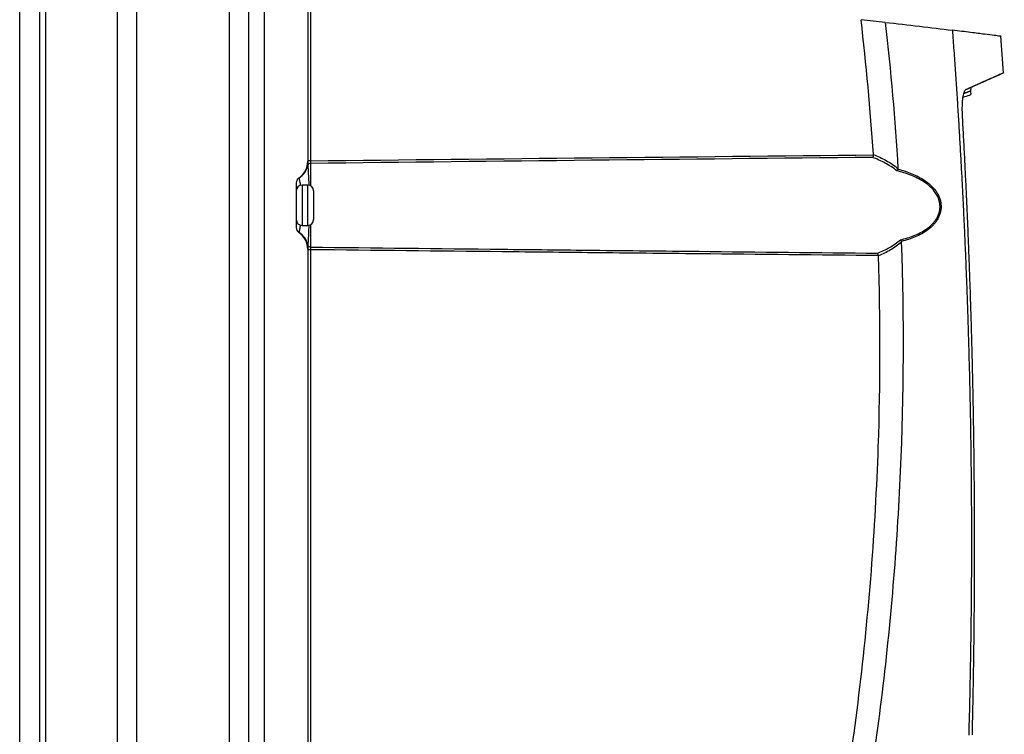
# Model space of a CAD drawing. Header units: millimetres. Extents: x -0.41 to 0.79, y -0.23 to 0.59.
# Tile 7 of 83: x -0.13 to 0.04, y 0.14 to 0.26. Entities that reach past the tile are written whole.
import ezdxf

# ---------------------------------------------------------------- set-up
doc = ezdxf.new("R2010")
doc.units = ezdxf.units.MM

msp = doc.modelspace()

# ---------------------------------------------------------------- linework, layer by layer
at = {"color": 7, "linetype": 'Continuous', "lineweight": 25}
for p, q in [((-0.1342045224, 0.0179608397), (-0.1342045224, 0.2749608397)), ((-0.1307045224, 0.0179608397), (-0.1307045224, 0.2749608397)), ((-0.1297045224, 0.2749608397), (-0.1297045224, 0.0179608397)), ((-0.1172486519, 0.0179608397), (-0.1172486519, 0.2749608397)), ((-0.1139549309, 0.2749608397), (-0.1139549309, 0.0179608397)), ((-0.0978041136, 0.0179608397), (-0.0978041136, 0.2749608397)), ((-0.0945103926, 0.2749608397), (-0.0945103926, 0.0179608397)), ((-0.0917045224, 0.017917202), (-0.0917045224, 0.2750044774)), ((-0.0842045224, 0.2748735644), (-0.0842045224, 0.2391056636)), ((-0.0837132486, 0.2698515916), (-0.0837132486, 0.2391718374)), ((0.0365468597, 0.254460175), (0.0360779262, 0.260763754)), ((0.0351703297, 0.2538021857), (0.0366705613, 0.2545017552)), ((0.0308923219, 0.2506717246), (0.0308513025, 0.2512792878)), ((0.0308584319, 0.2512231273), (0.0309176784, 0.2519042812)), ((-0.0837132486, 0.2391718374), (-0.0842045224, 0.2391718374)), ((-0.0862045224, 0.2353640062), (-0.0862045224, 0.2275576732)), ((-0.0842045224, 0.2349608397), (-0.0852045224, 0.2349608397)), ((-0.0832045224, 0.2339608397), (-0.0832045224, 0.2317670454)), ((-0.0832045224, 0.2317670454), (-0.0832045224, 0.2289608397)), ((-0.0852045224, 0.2279608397), (-0.0842045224, 0.2279608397)), ((-0.0842045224, 0.2238160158), (-0.0842045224, 0.0691056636)), ((-0.0837132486, 0.223749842), (-0.0842045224, 0.223749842)), ((-0.0837132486, 0.223749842), (-0.0837132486, 0.0691718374)), ((0.0311229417, 0.1395906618), (0.0311276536, 0.1397860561))]:
    msp.add_line(p, q, dxfattribs=at)
at = {"color": 9, "linetype": 'Continuous', "lineweight": 25}
for p, q in [((-0.0837132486, 0.2387187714), (-0.0837132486, 0.2348318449)), ((-0.0852045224, 0.2349608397), (-0.0852045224, 0.2279608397)), ((-0.0842045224, 0.2318895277), (-0.0842045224, 0.2349608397)), ((-0.0842045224, 0.2279608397), (-0.0842045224, 0.2318895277)), ((-0.0837132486, 0.2280898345), (-0.0837132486, 0.224202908))]:
    msp.add_line(p, q, dxfattribs=at)
at = {"color": 7, "linetype": 'Continuous', "lineweight": 25}
for centre, radius, start, end in [((-0.0877045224, 0.2391056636), 0.0035, 303.7489885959, 0), ((-0.0876168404, 0.2391465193), 0.0035128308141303, 302.4103327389, 347.3058190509), ((-0.0837205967, 0.2382268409), 0.0004919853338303, 89.1442173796, 162.5242945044), ((-0.0852045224, 0.2353640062), 0.001, 123.7489885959, 180), ((-0.0852099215, 0.235335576), 0.0009946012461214, 121.8002930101, 179.9556807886), ((-0.0852045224, 0.2339608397), 0.001, 90, 180), ((-0.0842045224, 0.2339608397), 0.001, 0, 90), ((-0.0852045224, 0.2289608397), 0.001, 180, 270), ((-0.0852099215, 0.2275861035), 0.0009946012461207, 180.0443192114, 238.1997069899), ((-0.0852045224, 0.2275576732), 0.001, 180, 236.2510114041), ((-0.0842045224, 0.2289608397), 0.001, 270, 0), ((-0.0877045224, 0.2238160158), 0.0035000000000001, 0, 56.2510114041), ((-0.0876168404, 0.2237751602), 0.0035128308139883, 12.6941809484, 57.5896672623), ((-0.0837205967, 0.2246948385), 0.0004919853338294, 197.4757054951, 270.8557826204)]:
    msp.add_arc(centre, radius, start, end, dxfattribs=at)
for points in [[(0.0139559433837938, 0.2402580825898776), (0.0134253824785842, 0.2480702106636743), (0.0127099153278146, 0.2558697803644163), (0.011810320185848, 0.2636480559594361)], [(0.0160068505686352, 0.2631877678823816), (0.0146081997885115, 0.2633438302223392), (0.0132093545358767, 0.2634972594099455), (0.0118103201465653, 0.2636480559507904)], [(0.0160068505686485, 0.2631877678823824), (0.016961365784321, 0.2547556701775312), (0.0177002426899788, 0.2463048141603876), (0.0182195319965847, 0.2378348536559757)], [(-0.0837132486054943, 0.2391718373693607), (-0.0511580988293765, 0.2395338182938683), (-0.0186026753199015, 0.2398707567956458), (0.0139529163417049, 0.2401905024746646)], [(0.0138074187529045, 0.2397617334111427), (-0.0186996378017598, 0.2394342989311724), (-0.0512065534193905, 0.2390891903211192), (-0.0837132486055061, 0.2387187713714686)], [(0.0139529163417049, 0.2401905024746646), (0.0139565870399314, 0.2402127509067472), (0.0139574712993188, 0.2402355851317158), (0.0139559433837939, 0.2402580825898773)], [(0.0182039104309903, 0.2377352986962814), (0.0181544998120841, 0.2376263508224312), (0.0180906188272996, 0.2375220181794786), (0.0180260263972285, 0.2374425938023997)], [(0.0182195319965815, 0.2378348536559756), (0.0182216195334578, 0.2378008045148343), (0.0182179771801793, 0.2377663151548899), (0.0182039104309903, 0.2377352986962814)], [(0.0188185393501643, 0.2251839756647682), (0.0188314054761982, 0.2251570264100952), (0.0188369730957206, 0.2251277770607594), (0.0188380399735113, 0.2250979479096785)], [(0.0148333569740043, 0.2227225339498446), (0.0148030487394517, 0.2228998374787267), (0.0147437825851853, 0.2230637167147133), (0.0146830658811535, 0.2231511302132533)], [(0.0148373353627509, 0.2226828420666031), (0.0148369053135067, 0.2226961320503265), (0.0148355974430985, 0.2227094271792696), (0.0148333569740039, 0.2227225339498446)]]:
    msp.add_open_spline(points, degree=3, dxfattribs=at)
for points, knots in [([(0.016006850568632, 0.2631877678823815), (0.0180134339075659, 0.2629638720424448), (0.0199872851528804, 0.262738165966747), (0.0238700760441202, 0.2622840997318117), (0.0257792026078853, 0.2620557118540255), (0.0276529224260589, 0.2618268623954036)], [0, 0, 0, 0, 0.5, 0.5, 1, 1, 1, 1]), ([(0.0360869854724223, 0.2607644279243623), (0.0360912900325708, 0.2607638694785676), (0.036162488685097, 0.2607546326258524), (0.0358630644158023, 0.260793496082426), (0.035029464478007, 0.2609014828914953), (0.0333186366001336, 0.2611207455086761), (0.0309474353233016, 0.2614212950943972), (0.028751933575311, 0.2616915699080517), (0.0276529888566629, 0.2618268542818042)], [0, 0, 0, 0, 0.0102850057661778, 0.1701169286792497, 0.3764598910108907, 0.5832509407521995, 0.7913988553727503, 1, 1, 1, 1]), ([(0.0276530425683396, 0.2618268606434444), (0.0277396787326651, 0.2606517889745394), (0.0279114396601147, 0.2583221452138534), (0.0281539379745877, 0.2548574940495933), (0.0283830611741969, 0.2514537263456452), (0.0285984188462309, 0.2481108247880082), (0.0288007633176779, 0.2448288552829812), (0.0289905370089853, 0.2416078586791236), (0.0291682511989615, 0.2384478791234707), (0.0293343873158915, 0.2353489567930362), (0.0294894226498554, 0.2323111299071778), (0.0296338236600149, 0.2293344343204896), (0.029768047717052, 0.2264189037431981), (0.0298925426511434, 0.2235645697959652), (0.0300077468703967, 0.2207714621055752), (0.0301140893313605, 0.218039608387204), (0.0302119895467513, 0.2153690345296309), (0.0303018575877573, 0.2127597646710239), (0.0303840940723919, 0.2102118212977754), (0.0304590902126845, 0.2077252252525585), (0.0305272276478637, 0.2052999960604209), (0.0305888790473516, 0.2029361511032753), (0.0307469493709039, 0.1963817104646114), (0.0309318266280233, 0.185400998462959), (0.0309767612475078, 0.174106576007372), (0.0309465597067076, 0.1664884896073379), (0.0309186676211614, 0.1625152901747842), (0.0308686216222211, 0.157808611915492), (0.0307871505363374, 0.1523685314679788), (0.030667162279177, 0.1461950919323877), (0.0305518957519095, 0.1418355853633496), (0.0304910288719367, 0.1395335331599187)], [0, 0, 0, 0, 0.0288837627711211, 0.0572636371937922, 0.0851397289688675, 0.1125121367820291, 0.1393809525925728, 0.1657462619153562, 0.1916081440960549, 0.2169666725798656, 0.2418219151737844, 0.2661739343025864, 0.2900227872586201, 0.3133685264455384, 0.3362111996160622, 0.3585508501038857, 0.3803875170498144, 0.4017212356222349, 0.4225520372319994, 0.4428799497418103, 0.4627049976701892, 0.4820272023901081, 0.5008465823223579, 0.6234263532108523, 0.7512371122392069, 0.7777096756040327, 0.8101763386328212, 0.8486377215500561, 0.8930946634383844, 0.9435482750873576, 1, 1, 1, 1]), ([(0.035213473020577, 0.2538224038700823), (0.0352152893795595, 0.2538232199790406), (0.0352253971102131, 0.2538277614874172), (0.0351817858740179, 0.2538081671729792), (0.035083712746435, 0.2537641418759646), (0.0349391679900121, 0.2536992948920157), (0.0347437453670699, 0.2536116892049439), (0.0345061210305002, 0.2535052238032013), (0.0342163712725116, 0.253375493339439), (0.0338745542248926, 0.253222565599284), (0.0334900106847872, 0.253050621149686), (0.0329897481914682, 0.2528270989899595), (0.0324392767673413, 0.2525814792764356), (0.0319388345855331, 0.2523584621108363), (0.0313743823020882, 0.2521071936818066), (0.0307321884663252, 0.251821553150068), (0.0301752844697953, 0.2515746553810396), (0.0299637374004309, 0.2514808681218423)], [0, 0, 0, 0, 0.01774126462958, 0.0987271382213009, 0.1569696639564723, 0.2443325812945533, 0.3026061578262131, 0.3609294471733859, 0.4484422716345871, 0.5067842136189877, 0.5651880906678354, 0.6533784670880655, 0.7415953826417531, 0.791038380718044, 0.8404813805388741, 0.9394048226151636, 1, 1, 1, 1]), ([(0.036586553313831, 0.2544631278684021), (0.0365973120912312, 0.2544679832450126), (0.0366474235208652, 0.2544905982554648), (0.0363670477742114, 0.2543640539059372), (0.0357489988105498, 0.2540856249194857), (0.0347829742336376, 0.2536509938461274), (0.0335268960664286, 0.2530866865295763), (0.0319724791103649, 0.2523897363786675), (0.0306668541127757, 0.2518066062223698), (0.0300131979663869, 0.2515146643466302)], [0, 0, 0, 0, 0.045732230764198, 0.2130081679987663, 0.3804964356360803, 0.5350601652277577, 0.6897927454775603, 0.8446959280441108, 1, 1, 1, 1]), ([(0.0294212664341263, 0.2467060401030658), (0.0293875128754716, 0.2473012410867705), (0.0293745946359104, 0.2478810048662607), (0.0293888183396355, 0.2487188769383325), (0.0293991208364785, 0.2489849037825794), (0.029430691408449, 0.2494904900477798), (0.0294520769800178, 0.2497310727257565), (0.0295061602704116, 0.250179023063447), (0.0295381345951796, 0.250380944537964), (0.0296116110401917, 0.2507415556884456), (0.0296535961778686, 0.2509015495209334), (0.0297452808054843, 0.2511684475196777), (0.0297944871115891, 0.2512747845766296), (0.0298993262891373, 0.251435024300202), (0.0299553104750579, 0.2514888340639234), (0.0300131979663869, 0.2515146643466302)], [0, 0, 0, 0, 0.2499999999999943, 0.2499999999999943, 0.3749999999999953, 0.3749999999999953, 0.4999999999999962, 0.4999999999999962, 0.6249999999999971, 0.6249999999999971, 0.7499999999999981, 0.7499999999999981, 0.874999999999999, 0.874999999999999, 1, 1, 1, 1]), ([(0.0308580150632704, 0.2512797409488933), (0.0308575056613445, 0.2512795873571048), (0.0308564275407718, 0.2512792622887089), (0.0308436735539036, 0.2512746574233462), (0.0308222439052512, 0.2512668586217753), (0.0307915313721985, 0.2512556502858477), (0.0307518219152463, 0.2512411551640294), (0.0307030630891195, 0.2512233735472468), (0.0306388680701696, 0.2512000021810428), (0.0305705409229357, 0.2511751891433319), (0.0305017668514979, 0.2511502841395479), (0.0304276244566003, 0.2511234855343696), (0.0303351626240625, 0.2510901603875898), (0.0302207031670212, 0.2510490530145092), (0.0301086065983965, 0.2510089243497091), (0.0299875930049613, 0.2509657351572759), (0.0298569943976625, 0.2509192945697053), (0.0297449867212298, 0.2508795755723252), (0.0296732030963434, 0.2508542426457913), (0.0296512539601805, 0.2508464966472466)], [0, 0, 0, 0, 0.0548198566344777, 0.1160231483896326, 0.177228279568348, 0.2385050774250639, 0.2997837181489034, 0.3609870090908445, 0.4221921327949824, 0.5037967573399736, 0.5446004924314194, 0.5854015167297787, 0.6670234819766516, 0.728226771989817, 0.7894318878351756, 0.8506351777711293, 0.9118402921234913, 0.9730435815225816, 1, 1, 1, 1]), ([(0.029527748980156, 0.2501936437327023), (0.0299427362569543, 0.2503395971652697), (0.0305707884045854, 0.2505604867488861), (0.030876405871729, 0.2506683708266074), (0.0308820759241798, 0.2506703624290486), (0.0308844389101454, 0.2506711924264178)], [0, 0, 0, 0, 0.5318354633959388, 0.8048931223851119, 1, 1, 1, 1]), ([(0.0311276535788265, 0.1397860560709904), (0.0311546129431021, 0.1409429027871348), (0.0312085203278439, 0.1432561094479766), (0.0312781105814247, 0.1467254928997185), (0.0313394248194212, 0.1501936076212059), (0.0313916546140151, 0.1536604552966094), (0.0314350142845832, 0.1571260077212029), (0.0314694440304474, 0.1605902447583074), (0.0314949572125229, 0.1640531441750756), (0.0315115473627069, 0.1675146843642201), (0.0315192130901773, 0.1709748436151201), (0.0315179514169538, 0.1744336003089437), (0.0315077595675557, 0.1778909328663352), (0.0314886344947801, 0.1813468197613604), (0.0314605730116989, 0.18480123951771), (0.0314235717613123, 0.1882541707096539), (0.0313776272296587, 0.1917055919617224), (0.031322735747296, 0.1951554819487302), (0.0312588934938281, 0.1986038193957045), (0.0311860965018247, 0.202050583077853), (0.0311043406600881, 0.2054957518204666), (0.0310136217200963, 0.2089393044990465), (0.0309139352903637, 0.212381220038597), (0.0308052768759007, 0.2158214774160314), (0.0306876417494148, 0.2192600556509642), (0.0305610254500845, 0.2226969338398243), (0.0304254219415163, 0.226132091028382), (0.030280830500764, 0.2295655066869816), (0.030127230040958, 0.2329971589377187), (0.0299646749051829, 0.2364270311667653), (0.0297929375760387, 0.2398550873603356), (0.029612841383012, 0.2432813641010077), (0.0294851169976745, 0.245564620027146), (0.0294212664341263, 0.2467060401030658)], [0, 0, 0, 0, 0.0324542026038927, 0.0648947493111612, 0.0973216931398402, 0.1297350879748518, 0.1621349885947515, 0.1945214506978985, 0.2268945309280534, 0.2592542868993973, 0.291600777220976, 0.3239340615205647, 0.3562542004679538, 0.3885612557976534, 0.4208552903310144, 0.4531363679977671, 0.4854045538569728, 0.5176599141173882, 0.549902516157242, 0.5821324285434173, 0.6143497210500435, 0.6465544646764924, 0.6787467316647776, 0.7109265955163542, 0.7430941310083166, 0.7752494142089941, 0.8073925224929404, 0.8395235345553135, 0.8716425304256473, 0.903749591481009, 0.935844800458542, 0.9679282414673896, 0.9999999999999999, 0.9999999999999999, 0.9999999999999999, 0.9999999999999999]), ([(0.0139529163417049, 0.2401905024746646), (0.0139383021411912, 0.2401019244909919), (0.0139168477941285, 0.2400162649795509), (0.0138663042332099, 0.2398683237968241), (0.0138368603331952, 0.2398054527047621), (0.0138074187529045, 0.2397617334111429)], [0, 0, 0, 0, 0.5, 0.5, 1, 1, 1, 1]), ([(0.0180260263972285, 0.2374425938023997), (0.0173753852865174, 0.2379563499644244), (0.0166912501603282, 0.2383949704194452), (0.0152743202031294, 0.2391617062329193), (0.0145480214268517, 0.2394856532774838), (0.0138074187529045, 0.2397617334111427)], [0, 0, 0, 0, 0.5, 0.5, 1, 1, 1, 1]), ([(0.0139559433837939, 0.2402580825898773), (0.0147057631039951, 0.239970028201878), (0.0154403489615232, 0.2396313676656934), (0.0168719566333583, 0.2388299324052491), (0.0175634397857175, 0.2383707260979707), (0.0182195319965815, 0.2378348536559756)], [0, 0, 0, 0, 0.5, 0.5, 1, 1, 1, 1]), ([(-0.0842020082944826, 0.2390819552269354), (-0.0841985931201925, 0.2390646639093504), (-0.0841954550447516, 0.2390245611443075), (-0.084192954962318, 0.238950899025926), (-0.0841924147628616, 0.2389135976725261), (-0.0841911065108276, 0.2388041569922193), (-0.0841908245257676, 0.2387351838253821), (-0.0841903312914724, 0.2386082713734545), (-0.0841901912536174, 0.2385493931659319), (-0.0841899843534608, 0.2384496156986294), (-0.0841899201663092, 0.23840781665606), (-0.0841898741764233, 0.2383745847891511)], [0, 0, 0, 0, 0.1249999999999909, 0.1249999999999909, 0.2499999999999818, 0.2499999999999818, 0.4999999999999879, 0.4999999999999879, 0.7499999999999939, 0.7499999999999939, 1, 1, 1, 1]), ([(-0.0837132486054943, 0.2391718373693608), (-0.0837143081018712, 0.2390764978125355), (-0.0837148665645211, 0.2389830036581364), (-0.0837148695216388, 0.2388240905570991), (-0.083714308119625, 0.238759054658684), (-0.0837132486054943, 0.2387187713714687)], [0, 0, 0, 0, 0.5, 0.5, 1, 1, 1, 1]), ([(0.0182039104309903, 0.2377352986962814), (0.0190353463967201, 0.2375166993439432), (0.0198486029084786, 0.2372545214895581), (0.0214227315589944, 0.236603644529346), (0.0221729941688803, 0.2362206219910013), (0.0230449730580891, 0.2356273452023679), (0.0232159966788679, 0.2355028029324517), (0.023550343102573, 0.235239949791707), (0.0237139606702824, 0.2351012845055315), (0.0241836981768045, 0.2346680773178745), (0.0244715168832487, 0.2343549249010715), (0.0248537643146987, 0.2338361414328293), (0.0249735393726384, 0.233653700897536), (0.0251892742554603, 0.2332756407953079), (0.0252851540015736, 0.2330805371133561), (0.0254501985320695, 0.2326766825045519), (0.0255197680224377, 0.2324662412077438), (0.0256260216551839, 0.2320379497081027), (0.0256625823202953, 0.2318216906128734), (0.0257015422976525, 0.2313848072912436), (0.0257038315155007, 0.2311627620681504), (0.0256724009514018, 0.2307204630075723), (0.0256391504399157, 0.2305033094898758), (0.0255397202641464, 0.2300764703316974), (0.0254727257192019, 0.2298651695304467), (0.0253121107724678, 0.2294619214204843), (0.0252185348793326, 0.2292689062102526), (0.0250083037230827, 0.2288976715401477), (0.024891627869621, 0.2287194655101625), (0.0246373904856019, 0.2283762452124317), (0.0244994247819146, 0.2282110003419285), (0.0240662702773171, 0.2277429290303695), (0.0237493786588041, 0.2274634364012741), (0.0230713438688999, 0.2269533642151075), (0.0227152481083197, 0.2267269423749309), (0.0219848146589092, 0.226320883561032), (0.0216089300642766, 0.2261403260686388), (0.0204547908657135, 0.2256509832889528), (0.0196501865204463, 0.2253937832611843), (0.0188185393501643, 0.2251839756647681)], [0, 0, 0, 0, 0.1250000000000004, 0.1250000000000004, 0.2500000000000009, 0.2500000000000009, 0.2812500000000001, 0.2812500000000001, 0.3124999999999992, 0.3124999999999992, 0.3749999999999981, 0.3749999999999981, 0.4062499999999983, 0.4062499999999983, 0.4374999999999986, 0.4374999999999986, 0.4687499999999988, 0.4687499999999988, 0.499999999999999, 0.499999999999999, 0.5312499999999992, 0.5312499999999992, 0.5624999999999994, 0.5624999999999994, 0.5937499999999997, 0.5937499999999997, 0.6249999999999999, 0.6249999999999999, 0.6562500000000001, 0.6562500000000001, 0.6875000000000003, 0.6875000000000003, 0.7500000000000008, 0.7500000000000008, 0.8125000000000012, 0.8125000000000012, 0.8750000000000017, 0.8750000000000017, 1, 1, 1, 1]), ([(-0.0857556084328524, 0.2361951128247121), (-0.0857527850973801, 0.2361958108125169), (-0.0857484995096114, 0.2361954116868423), (-0.0857402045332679, 0.236192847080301), (-0.0857369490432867, 0.2361916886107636), (-0.0857342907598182, 0.2361867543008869), (-0.0857341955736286, 0.2361836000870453), (-0.0857340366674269, 0.236180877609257)], [0, 0, 0, 0, 0.4999999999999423, 0.4999999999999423, 0.7499999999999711, 0.7499999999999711, 1, 1, 1, 1]), ([(0.0186404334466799, 0.2254655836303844), (0.0194588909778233, 0.2256598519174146), (0.0202557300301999, 0.225899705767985), (0.0213996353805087, 0.2263573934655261), (0.0217727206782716, 0.226526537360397), (0.0224989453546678, 0.2269076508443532), (0.0228527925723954, 0.2271198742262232), (0.0235318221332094, 0.2276018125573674), (0.0238503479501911, 0.2278666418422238), (0.0242875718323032, 0.2283121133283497), (0.0244272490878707, 0.2284697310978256), (0.024685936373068, 0.2287988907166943), (0.0248049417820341, 0.2289701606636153), (0.0250198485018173, 0.2293278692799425), (0.025115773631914, 0.2295142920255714), (0.0252807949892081, 0.229904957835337), (0.0253499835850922, 0.2301106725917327), (0.0254525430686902, 0.2305269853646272), (0.0254867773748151, 0.2307390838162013), (0.0255186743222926, 0.2311717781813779), (0.0255158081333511, 0.2313890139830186), (0.0254743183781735, 0.2318157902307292), (0.0254358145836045, 0.2320268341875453), (0.0253244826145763, 0.2324443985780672), (0.0252521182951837, 0.2326483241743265), (0.0249957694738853, 0.2332344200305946), (0.0247678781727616, 0.2336006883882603), (0.0242492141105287, 0.2342612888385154), (0.023957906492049, 0.2345590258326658), (0.0233269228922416, 0.2351067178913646), (0.0229890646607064, 0.2353542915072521), (0.0219452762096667, 0.2360243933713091), (0.0212004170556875, 0.2363836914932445), (0.0196439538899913, 0.2369933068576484), (0.0188434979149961, 0.2372381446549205), (0.0180260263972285, 0.2374425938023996)], [0, 0, 0, 0, 0.124999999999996, 0.124999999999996, 0.1874999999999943, 0.1874999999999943, 0.2499999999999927, 0.2499999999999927, 0.3124999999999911, 0.3124999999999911, 0.3437499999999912, 0.3437499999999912, 0.3749999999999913, 0.3749999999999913, 0.4062499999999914, 0.4062499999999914, 0.4374999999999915, 0.4374999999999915, 0.4687499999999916, 0.4687499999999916, 0.4999999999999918, 0.4999999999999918, 0.5312499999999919, 0.5312499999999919, 0.562499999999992, 0.562499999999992, 0.6249999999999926, 0.6249999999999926, 0.6874999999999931, 0.6874999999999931, 0.7499999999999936, 0.7499999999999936, 0.8749999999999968, 0.8749999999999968, 1, 1, 1, 1]), ([(-0.0857340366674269, 0.2267408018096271), (-0.0857341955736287, 0.2267380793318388), (-0.0857342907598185, 0.2267349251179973), (-0.0857369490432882, 0.2267299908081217), (-0.0857402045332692, 0.2267288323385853), (-0.0857484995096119, 0.2267262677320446), (-0.0857527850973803, 0.2267258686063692), (-0.0857556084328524, 0.226726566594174)], [0, 0, 0, 0, 0.2499999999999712, 0.2499999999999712, 0.4999999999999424, 0.4999999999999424, 1, 1, 1, 1]), ([(-0.0841898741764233, 0.2245470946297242), (-0.0841899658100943, 0.2244808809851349), (-0.0841900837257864, 0.2243771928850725), (-0.0841908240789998, 0.224186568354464), (-0.084191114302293, 0.2241164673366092), (-0.0841924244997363, 0.224007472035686), (-0.0841929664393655, 0.2239702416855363), (-0.0841954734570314, 0.2238967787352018), (-0.0841986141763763, 0.2238569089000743), (-0.0842020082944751, 0.2238397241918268)], [0, 0, 0, 0, 0.4999999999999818, 0.4999999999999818, 0.7499999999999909, 0.7499999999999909, 0.8749999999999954, 0.8749999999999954, 1, 1, 1, 1]), ([(-0.0837132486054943, 0.2242029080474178), (-0.0837143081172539, 0.2241626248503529), (-0.083714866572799, 0.2240981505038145), (-0.0837148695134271, 0.2239393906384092), (-0.0837143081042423, 0.2238451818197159), (-0.0837132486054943, 0.2237498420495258)], [0, 0, 0, 0, 0.5, 0.5, 1, 1, 1, 1]), ([(-0.0837132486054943, 0.2242029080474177), (-0.072633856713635, 0.2240766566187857), (-0.0615544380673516, 0.2239533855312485), (-0.0504749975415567, 0.2238327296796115), (-0.0452141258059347, 0.2237754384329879), (-0.0399532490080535, 0.2237187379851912), (-0.0346923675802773, 0.2236625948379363), (-0.0285579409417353, 0.2235971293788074), (-0.0224235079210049, 0.223532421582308), (-0.0162890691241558, 0.2234684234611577), (-0.0059650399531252, 0.2233607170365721), (0.0043590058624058, 0.2232550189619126), (0.0146830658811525, 0.2231511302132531)], [0.0004913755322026, 0.0004913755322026, 0.0004913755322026, 0.0004913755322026, 0.0337364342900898, 0.0337364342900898, 0.0337364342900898, 0.0495222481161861, 0.0495222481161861, 0.0495222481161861, 0.0679292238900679, 0.0679292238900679, 0.0679292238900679, 0.0989074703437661, 0.0989074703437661, 0.0989074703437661, 0.0989074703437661]), ([(-0.0006207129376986, 0.0677478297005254), (0.0012242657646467, 0.0741266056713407), (0.0029428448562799, 0.0805423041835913), (0.0061217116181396, 0.0934285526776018), (0.00758294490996, 0.0999006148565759), (0.0102481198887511, 0.1129028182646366), (0.0114525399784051, 0.1194356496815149), (0.0136008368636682, 0.1325334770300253), (0.0145450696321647, 0.1391009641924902), (0.0161720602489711, 0.1522733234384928), (0.0168563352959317, 0.1588819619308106), (0.0179616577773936, 0.1721017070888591), (0.018382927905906, 0.178715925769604), (0.0192534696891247, 0.1985715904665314), (0.0193127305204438, 0.2118259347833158), (0.0188380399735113, 0.2250979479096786)], [0, 0, 0, 0, 0.125, 0.125, 0.25, 0.25, 0.375, 0.375, 0.5, 0.5, 0.625, 0.625, 0.75, 0.75, 1, 1, 1, 1]), ([(0.0146830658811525, 0.2231511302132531), (0.0153850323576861, 0.2234249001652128), (0.016073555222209, 0.223747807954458), (0.0174014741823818, 0.2245105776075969), (0.0180420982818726, 0.2249505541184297), (0.0186404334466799, 0.2254655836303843)], [0, 0, 0, 0, 0.5, 0.5, 1, 1, 1, 1]), ([(0.0188380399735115, 0.2250979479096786), (0.0182344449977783, 0.2245617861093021), (0.0175879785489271, 0.2241025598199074), (0.0162450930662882, 0.2233056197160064), (0.0155468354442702, 0.2229676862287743), (0.0148373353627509, 0.222682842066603)], [0, 0, 0, 0, 0.5, 0.5, 1, 1, 1, 1]), ([(0.0188185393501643, 0.2251839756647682), (0.0187933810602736, 0.2252366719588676), (0.0187656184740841, 0.225286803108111), (0.0187052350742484, 0.2253822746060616), (0.0186723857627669, 0.2254275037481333), (0.0186404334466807, 0.2254655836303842)], [0, 0, 0, 0, 0.5, 0.5, 1, 1, 1, 1]), ([(0.0148333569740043, 0.2227225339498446), (0.0044591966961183, 0.2228243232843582), (-0.0059149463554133, 0.2229278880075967), (-0.0162890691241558, 0.2230334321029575), (-0.0224235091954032, 0.22309584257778), (-0.0285579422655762, 0.2231589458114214), (-0.0346923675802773, 0.2232227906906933), (-0.0399532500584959, 0.2232775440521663), (-0.0452141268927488, 0.223332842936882), (-0.0504749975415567, 0.2233887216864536), (-0.061554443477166, 0.2235064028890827), (-0.0726338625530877, 0.2236266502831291), (-0.0837132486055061, 0.2237498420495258)], [2.6938102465e-06, 2.6938102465e-06, 2.6938102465e-06, 2.6938102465e-06, 0.0311314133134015, 0.0311314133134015, 0.0311314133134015, 0.0495384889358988, 0.0495384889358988, 0.0495384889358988, 0.0653243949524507, 0.0653243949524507, 0.0653243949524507, 0.0985696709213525, 0.0985696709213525, 0.0985696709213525, 0.0985696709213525]), ([(-0.0040772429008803, 0.0700115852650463), (-0.0008644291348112, 0.0812320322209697), (0.0019524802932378, 0.0925658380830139), (0.0073423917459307, 0.1180629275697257), (0.0097057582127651, 0.1322704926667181), (0.0131893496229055, 0.1608372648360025), (0.0143095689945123, 0.175196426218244), (0.0151832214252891, 0.2006079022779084), (0.0151943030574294, 0.2116513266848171), (0.0148373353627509, 0.222682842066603)], [2.862715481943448, 2.862715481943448, 2.862715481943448, 2.862715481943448, 2.933266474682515, 2.933266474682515, 3.02024621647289, 3.02024621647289, 3.10722595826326, 3.10722595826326, 3.173944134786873, 3.173944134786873, 3.173944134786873, 3.173944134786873])]:
    msp.add_open_spline(points, degree=3, knots=knots, dxfattribs=at)
at = {"color": 9, "linetype": 'Continuous', "lineweight": 25}
for points, knots in [([(-0.084189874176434, 0.2383745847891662), (-0.0841817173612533, 0.2381842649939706), (-0.0841622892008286, 0.2377309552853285), (-0.0841038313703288, 0.2366277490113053), (-0.0840516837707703, 0.2355756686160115), (-0.0840287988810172, 0.2349774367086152), (-0.0840267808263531, 0.2349246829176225)], [0, 0, 0, 0, 0.2590400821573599, 0.6169898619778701, 0.9662250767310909, 1, 1, 1, 1]), ([(-0.0857340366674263, 0.2361808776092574), (-0.0857099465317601, 0.2360921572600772), (-0.0856618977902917, 0.2359152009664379), (-0.0855623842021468, 0.2353565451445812), (-0.0855179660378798, 0.2349320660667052), (-0.0855140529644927, 0.2348946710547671)], [0, 0, 0, 0, 0.4783270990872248, 0.9540425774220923, 1, 1, 1, 1]), ([(-0.0855194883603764, 0.228020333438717), (-0.0855328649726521, 0.2278964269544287), (-0.0855877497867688, 0.2273880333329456), (-0.0856783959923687, 0.2269279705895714), (-0.0857174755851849, 0.2267965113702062), (-0.085734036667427, 0.2267408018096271)], [0, 0, 0, 0, 0.156613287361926, 0.6425910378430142, 1, 1, 1, 1]), ([(-0.0840273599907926, 0.2279957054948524), (-0.0840488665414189, 0.2274946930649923), (-0.0840956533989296, 0.2264047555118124), (-0.0841600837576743, 0.2252468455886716), (-0.0841811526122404, 0.2247519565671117), (-0.0841898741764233, 0.2245470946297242)], [0, 0, 0, 0, 0.3326935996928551, 0.7237649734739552, 1, 1, 1, 1])]:
    msp.add_open_spline(points, degree=3, knots=knots, dxfattribs=at)

doc.saveas('drawing.dxf')
